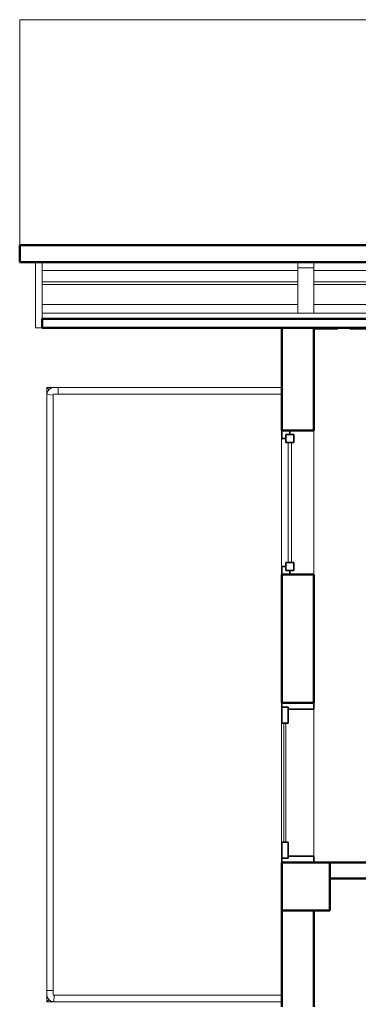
# Model space of a CAD drawing. Header units: millimetres. Extents: x 106 to 21007, y 2709 to 43947.
# Tile 3 of 31: x 8427 to 10546, y 37790 to 43947. Entities that reach past the tile are written whole.
import ezdxf

# ---------------------------------------------------------------- set-up
doc = ezdxf.new("R2010")
doc.units = ezdxf.units.MM
doc.linetypes.add('ADSK_Штриховая_ш3 п1_5', pattern=[225, 150, -75])
for name, color, linetype, lineweight in [('A-AREA-____-OTLN', 32, 'ADSK_Штриховая_ш3 п1_5', 50), ('A-COLS-____-MCUT', 52, 'Continuous', 50), ('A-COLS-____-OTLN', 52, 'Continuous', 20), ('A-DOOR-____-MCUT', 31, 'Continuous', 35), ('A-DOOR-____-OTLN', 31, 'Continuous', 20), ('A-GENM-____-MCUT', 13, 'Continuous', 50), ('A-GENM-____-OTLN', 13, 'Continuous', 20), ('A-GLAZ-____-MCUT', 151, 'Continuous', 35), ('A-GLAZ-____-OTLN', 151, 'Continuous', 20), ('A-PART-____-OTLN', 2, 'Continuous', 20), ('A-ROOF-____-MCUT', 132, 'Continuous', 50), ('A-ROOF-____-OTLN', 132, 'Continuous', 20), ('A-WALL-____-MCUT', 113, 'Continuous', 50), ('A-WALL-____-OTLN', 113, 'Continuous', 20), ('Q-SPCQ-____-MCUT', 91, 'Continuous', 9), ('Q-SPCQ-____-OTLN', 91, 'Continuous', 20), ('Ограждение', 7, 'Continuous', 20)]:
    doc.layers.add(name, color=color, linetype=linetype, lineweight=lineweight)

# ---------------------------------------------------------------- blocks, each defined once
blk = doc.blocks.new('Прямая форма - 83 new-609275-В_Этаж 04_Вентиляция')
at = {"layer": 'Q-SPCQ-____-MCUT', "color": 253}
for p, q in [((12300, 1766), (0, 1766)), ((0, 1734.2), (12300, 1734.2)), ((12300, 1734.2), (12300, 1766))]:
    blk.add_line(p, q, dxfattribs=at)
at = {"layer": 'Q-SPCQ-____-OTLN', "color": 9}
for p, q in [((0, 1767.8), (12300, 1767.8)), ((10600, 1679.4), (9600, 1679.4)), ((12300, 1679.4), (10700, 1679.4)), ((9600, 1555.6), (10600, 1555.6)), ((10700, 1555.6), (12300, 1555.6)), ((10600, 1538), (9600, 1538)), ((12300, 1538), (10700, 1538)), ((10600, 1467.2), (9600, 1467.2)), ((12300, 1467.2), (10700, 1467.2))]:
    blk.add_line(p, q, dxfattribs=at)
blk = doc.blocks.new('Прямая форма - FU - 050-609276-В_Этаж 04_Вентиляция')
blk.add_blockref('Прямая форма - 83 new-609275-В_Этаж 04_Вентиляция', (0, 0))
blk = doc.blocks.new('Family - 83 new-609316-В_Этаж 04_Вентиляция')
at = {"layer": 'A-ROOF-____-MCUT', "color": 53}
for p, q in [((10940, -3903.9), (-1640, -3903.9)), ((10940, -4010), (10940, -3903.9)), ((-1640, -4010), (10940, -4010))]:
    blk.add_line(p, q, dxfattribs=at)
at = {"layer": 'A-ROOF-____-OTLN', "color": 9}
for p, q in [((10940, -5420.7), (10940, -4010)), ((-1640, -5420.7), (10940, -5420.7))]:
    blk.add_line(p, q, dxfattribs=at)
blk = doc.blocks.new('Family - RT - 008-609317-В_Этаж 04_Вентиляция')
blk.add_blockref('Family - 83 new-609316-В_Этаж 04_Вентиляция', (0, 0))
blk = doc.blocks.new('Family - 83 new-609336-В_Этаж 04_Вентиляция')
at = {"layer": 'A-ROOF-____-MCUT', "color": 53}
for p, q in [((10800, -3493.8), (-1500, -3493.8)), ((10800, -3550.4), (10800, -3493.8)), ((-1500, -3550.4), (10800, -3550.4))]:
    blk.add_line(p, q, dxfattribs=at)
blk = doc.blocks.new('Family - RT - 008-609337-В_Этаж 04_Вентиляция')
blk.add_blockref('Family - 83 new-609336-В_Этаж 04_Вентиляция', (0, 0))
blk = doc.blocks.new('Прямая форма - 83 new-609360-В_Этаж 04_Вентиляция')
at = {"layer": 'A-GENM-____-MCUT', "lineweight": 9}
for p, q in [((100, 8518.6), (0, 8518.6)), ((0, 8518.6), (0, 8235.7)), ((100, 8235.7), (100, 8518.6)), ((0, 8235.7), (100, 8235.7))]:
    blk.add_line(p, q, dxfattribs=at)
at = {"layer": 'A-GENM-____-OTLN', "lineweight": 9}
for p, q in [((0, 8553.9), (0, 8518.6)), ((100, 8518.6), (100, 8553.9))]:
    blk.add_line(p, q, dxfattribs=at)
blk = doc.blocks.new('Прямая форма - MORPH-007-609361-В_Этаж 04_Вентиляция')
blk.add_blockref('Прямая форма - 83 new-609360-В_Этаж 04_Вентиляция', (0, 0))
blk = doc.blocks.new('Прямая форма - 83 new-610910-В_Этаж 04_Вентиляция')
at = {"layer": 'A-COLS-____-MCUT', "color": 53}
for p, q in [((150, 150), (-150, 150)), ((-150, 150), (-150, -150)), ((150, -150), (150, 150)), ((-150, -150), (150, -150))]:
    blk.add_line(p, q, dxfattribs=at)
blk = doc.blocks.new('Прямая форма - CRE - 002-610911-В_Этаж 04_Вентиляция')
blk.add_blockref('Прямая форма - 83 new-610910-В_Этаж 04_Вентиляция', (0, 0))
blk = doc.blocks.new('Прямая форма - 83 new-610960-В_Этаж 04_Вентиляция')
at = {"layer": 'Ограждение', "color": 9}
for p, q in [((-1426.3, -3870), (-1423.7, -3830)), ((-1426.3, -3870), (0, -3870)), ((-1423.7, -3830), (0, -3830))]:
    blk.add_line(p, q, dxfattribs=at)
blk = doc.blocks.new('Прямая форма - Steel - Structural-610961-В_Этаж 04_Вентиляция')
blk.add_blockref('Прямая форма - 83 new-610960-В_Этаж 04_Вентиляция', (0, 0))
blk = doc.blocks.new('Прямая форма - 83 new-610966-В_Этаж 04_Вентиляция')
at = {"layer": 'Ограждение', "color": 9}
for p, q in [((-1430, -3800), (-1470, -3800)), ((-1470, -3800), (-1470, -3826.3)), ((-1430, -3823.7), (-1430, -3800)), ((-1470, -3826.3), (-1468.6, -3836.7)), ((-1468.6, -3836.7), (-1464.1, -3847.6)), ((-1464.1, -3847.6), (-1456.9, -3856.9)), ((-1456.9, -3856.9), (-1447.6, -3864.1)), ((-1447.6, -3864.1), (-1436.7, -3868.6)), ((-1426.3, -3870), (-1436.7, -3868.6)), ((-1429.7, -3826.2), (-1430, -3823.7)), ((-1429.2, -3827.4), (-1429.7, -3826.2)), ((-1428.4, -3828.4), (-1429.2, -3827.4)), ((-1427.4, -3829.2), (-1428.4, -3828.4)), ((-1426.2, -3829.7), (-1427.4, -3829.2)), ((-1423.7, -3830), (-1426.3, -3870)), ((-1423.7, -3830), (-1426.2, -3829.7))]:
    blk.add_line(p, q, dxfattribs=at)
blk = doc.blocks.new('Прямая форма - Steel - Structural-610967-В_Этаж 04_Вентиляция')
blk.add_blockref('Прямая форма - 83 new-610966-В_Этаж 04_Вентиляция', (0, 0))
blk = doc.blocks.new('Прямая форма - 83 new-610970-В_Этаж 04_Вентиляция')
at = {"layer": 'Ограждение', "color": 9}
for p, q in [((-1470, -30), (-1426.3, -30)), ((-1460, -40), (-1470, -30))]:
    blk.add_line(p, q, dxfattribs=at)
blk = doc.blocks.new('Прямая форма - Steel - Structural-610971-В_Этаж 04_Вентиляция')
blk.add_blockref('Прямая форма - 83 new-610970-В_Этаж 04_Вентиляция', (0, 0))
blk = doc.blocks.new('Прямая форма - 83 new-610994-В_Этаж 04_Вентиляция')
at = {"layer": 'Ограждение', "color": 9}
for p, q in [((-1470, -73.7), (-1470, -30)), ((-1470, -30), (-1460, -40)), ((-1470, -3870), (-1470, -3826.3)), ((-1460, -3860), (-1470, -3870))]:
    blk.add_line(p, q, dxfattribs=at)
blk = doc.blocks.new('Прямая форма - Steel - Structural-610995-В_Этаж 04_Вентиляция')
blk.add_blockref('Прямая форма - 83 new-610994-В_Этаж 04_Вентиляция', (0, 0))
blk = doc.blocks.new('Прямая форма - 83 new-611002-В_Этаж 04_Вентиляция')
at = {"layer": 'Ограждение', "color": 9}
for p, q in [((-1470, -3870), (-1460, -3860)), ((-1426.3, -3870), (-1470, -3870))]:
    blk.add_line(p, q, dxfattribs=at)
blk = doc.blocks.new('Прямая форма - Steel - Structural-611003-В_Этаж 04_Вентиляция')
blk.add_blockref('Прямая форма - 83 new-611002-В_Этаж 04_Вентиляция', (0, 0))
blk = doc.blocks.new('Прямая форма - 83 new-611016-В_Этаж 04_Вентиляция')
at = {"layer": 'Ограждение', "color": 9}
for p in [(-1460, -47), (-1453, -40)]:
    blk.add_line(p, (-1460, -40), dxfattribs=at)
blk = doc.blocks.new('Прямая форма - Steel - Structural-611017-В_Этаж 04_Вентиляция')
blk.add_blockref('Прямая форма - 83 new-611016-В_Этаж 04_Вентиляция', (0, 0))
blk = doc.blocks.new('Прямая форма - 83 new-611024-В_Этаж 04_Вентиляция')
at = {"layer": 'Ограждение', "color": 9}
for p, q in [((-1470, -73.7), (-1430, -76.3)), ((-1470, -73.7), (-1470, -3800)), ((-1430, -76.3), (-1430, -3800)), ((-1470, -3800), (-1430, -3800))]:
    blk.add_line(p, q, dxfattribs=at)
blk = doc.blocks.new('Прямая форма - Steel - Structural-611025-В_Этаж 04_Вентиляция')
blk.add_blockref('Прямая форма - 83 new-611024-В_Этаж 04_Вентиляция', (0, 0))
blk = doc.blocks.new('Прямая форма - 83 new-611032-В_Этаж 04_Вентиляция')
at = {"layer": 'Ограждение', "color": 9}
for p, q in [((-1464.1, -52.4), (-1468.6, -63.3)), ((-1456.9, -43.1), (-1464.1, -52.4)), ((-1447.6, -35.9), (-1456.9, -43.1)), ((-1436.7, -31.4), (-1447.6, -35.9)), ((-1426.3, -30), (-1436.7, -31.4)), ((-1400, -30), (-1426.3, -30)), ((-1400, -70), (-1400, -30)), ((-1470, -73.7), (-1468.6, -63.3)), ((-1430, -76.3), (-1470, -73.7)), ((-1430, -76.3), (-1429.7, -73.8)), ((-1429.7, -73.8), (-1429.2, -72.6)), ((-1429.2, -72.6), (-1428.4, -71.6)), ((-1428.4, -71.6), (-1427.4, -70.8)), ((-1427.4, -70.8), (-1426.2, -70.3)), ((-1426.2, -70.3), (-1423.7, -70)), ((-1423.7, -70), (-1400, -70))]:
    blk.add_line(p, q, dxfattribs=at)
blk = doc.blocks.new('Прямая форма - Steel - Structural-611033-В_Этаж 04_Вентиляция')
blk.add_blockref('Прямая форма - 83 new-611032-В_Этаж 04_Вентиляция', (0, 0))
blk = doc.blocks.new('Прямая форма - 83 new-611042-В_Этаж 04_Вентиляция')
at = {"layer": 'Ограждение', "color": 9}
for p in [(-1460, -3853), (-1453, -3860)]:
    blk.add_line(p, (-1460, -3860), dxfattribs=at)
blk = doc.blocks.new('Прямая форма - Steel - Structural-611043-В_Этаж 04_Вентиляция')
blk.add_blockref('Прямая форма - 83 new-611042-В_Этаж 04_Вентиляция', (0, 0))
blk = doc.blocks.new('Прямая форма - 83 new-611080-В_Этаж 04_Вентиляция')
at = {"layer": 'Ограждение', "color": 9}
for p, q in [((-1400, -30), (0, -30)), ((-1400, -70), (-1400, -30)), ((-1400, -70), (0, -70))]:
    blk.add_line(p, q, dxfattribs=at)
blk = doc.blocks.new('Прямая форма - Steel - Structural-611081-В_Этаж 04_Вентиляция')
blk.add_blockref('Прямая форма - 83 new-611080-В_Этаж 04_Вентиляция', (0, 0))
blk = doc.blocks.new('Прямая форма - RAILING - 007-611110-В_Этаж 04_Вентиляция')
for name in ['Прямая форма - Steel - Structural-610971-В_Этаж 04_Вентиляция', 'Прямая форма - Steel - Structural-610995-В_Этаж 04_Вентиляция', 'Прямая форма - Steel - Structural-611033-В_Этаж 04_Вентиляция', 'Прямая форма - Steel - Structural-611017-В_Этаж 04_Вентиляция', 'Прямая форма - Steel - Structural-611081-В_Этаж 04_Вентиляция', 'Прямая форма - Steel - Structural-611025-В_Этаж 04_Вентиляция', 'Прямая форма - Steel - Structural-610967-В_Этаж 04_Вентиляция', 'Прямая форма - Steel - Structural-611003-В_Этаж 04_Вентиляция', 'Прямая форма - Steel - Structural-611043-В_Этаж 04_Вентиляция', 'Прямая форма - Steel - Structural-610961-В_Этаж 04_Вентиляция']:
    blk.add_blockref(name, (0, 0))
blk = doc.blocks.new('Family - 83 new-611118-В_Этаж 04_Вентиляция')
at = {"layer": 'A-PART-____-OTLN', "color": 9}
for p, q in [((-1426.3, -3870), (-1423.7, -3830)), ((-1426.3, -3870), (0, -3870)), ((-1423.7, -3830), (0, -3830))]:
    blk.add_line(p, q, dxfattribs=at)
blk = doc.blocks.new('Family - Steel - Structural-611119-В_Этаж 04_Вентиляция')
blk.add_blockref('Family - 83 new-611118-В_Этаж 04_Вентиляция', (0, 0))
blk = doc.blocks.new('Family - 83 new-611127-В_Этаж 04_Вентиляция')
at = {"layer": 'A-PART-____-OTLN', "color": 9}
for p, q in [((-1430, -3800), (-1470, -3800)), ((-1470, -3800), (-1470, -3826.3)), ((-1430, -3823.7), (-1430, -3800)), ((-1470, -3826.3), (-1468.6, -3836.7)), ((-1468.6, -3836.7), (-1464.1, -3847.6)), ((-1464.1, -3847.6), (-1456.9, -3856.9)), ((-1456.9, -3856.9), (-1447.6, -3864.1)), ((-1447.6, -3864.1), (-1436.7, -3868.6)), ((-1426.3, -3870), (-1436.7, -3868.6)), ((-1429.7, -3826.2), (-1430, -3823.7)), ((-1429.2, -3827.4), (-1429.7, -3826.2)), ((-1428.4, -3828.4), (-1429.2, -3827.4)), ((-1427.4, -3829.2), (-1428.4, -3828.4)), ((-1426.2, -3829.7), (-1427.4, -3829.2)), ((-1423.7, -3830), (-1426.3, -3870)), ((-1423.7, -3830), (-1426.2, -3829.7))]:
    blk.add_line(p, q, dxfattribs=at)
blk = doc.blocks.new('Family - Steel - Structural-611128-В_Этаж 04_Вентиляция')
blk.add_blockref('Family - 83 new-611127-В_Этаж 04_Вентиляция', (0, 0))
blk = doc.blocks.new('Family - 83 new-611133-В_Этаж 04_Вентиляция')
at = {"layer": 'A-PART-____-OTLN', "color": 9}
for p, q in [((-1470, -30), (-1426.3, -30)), ((-1460, -40), (-1470, -30))]:
    blk.add_line(p, q, dxfattribs=at)
blk = doc.blocks.new('Family - Steel - Structural-611134-В_Этаж 04_Вентиляция')
blk.add_blockref('Family - 83 new-611133-В_Этаж 04_Вентиляция', (0, 0))
blk = doc.blocks.new('Family - 83 new-611169-В_Этаж 04_Вентиляция')
at = {"layer": 'A-PART-____-OTLN', "color": 9}
for p, q in [((-1470, -73.7), (-1470, -30)), ((-1470, -30), (-1460, -40)), ((-1470, -3870), (-1470, -3826.3)), ((-1460, -3860), (-1470, -3870))]:
    blk.add_line(p, q, dxfattribs=at)
blk = doc.blocks.new('Family - Steel - Structural-611170-В_Этаж 04_Вентиляция')
blk.add_blockref('Family - 83 new-611169-В_Этаж 04_Вентиляция', (0, 0))
blk = doc.blocks.new('Family - 83 new-611181-В_Этаж 04_Вентиляция')
at = {"layer": 'A-PART-____-OTLN', "color": 9}
for p, q in [((-1470, -3870), (-1460, -3860)), ((-1426.3, -3870), (-1470, -3870))]:
    blk.add_line(p, q, dxfattribs=at)
blk = doc.blocks.new('Family - Steel - Structural-611182-В_Этаж 04_Вентиляция')
blk.add_blockref('Family - 83 new-611181-В_Этаж 04_Вентиляция', (0, 0))
blk = doc.blocks.new('Family - 83 new-611202-В_Этаж 04_Вентиляция')
at = {"layer": 'A-PART-____-OTLN', "color": 9}
for p in [(-1460, -47), (-1453, -40)]:
    blk.add_line(p, (-1460, -40), dxfattribs=at)
blk = doc.blocks.new('Family - Steel - Structural-611203-В_Этаж 04_Вентиляция')
blk.add_blockref('Family - 83 new-611202-В_Этаж 04_Вентиляция', (0, 0))
blk = doc.blocks.new('Family - 83 new-611214-В_Этаж 04_Вентиляция')
at = {"layer": 'A-PART-____-OTLN', "color": 9}
for p, q in [((-1470, -73.7), (-1430, -76.3)), ((-1470, -73.7), (-1470, -3800)), ((-1430, -76.3), (-1430, -3800)), ((-1470, -3800), (-1430, -3800))]:
    blk.add_line(p, q, dxfattribs=at)
blk = doc.blocks.new('Family - Steel - Structural-611215-В_Этаж 04_Вентиляция')
blk.add_blockref('Family - 83 new-611214-В_Этаж 04_Вентиляция', (0, 0))
blk = doc.blocks.new('Family - 83 new-611226-В_Этаж 04_Вентиляция')
at = {"layer": 'A-PART-____-OTLN', "color": 9}
for p, q in [((-1464.1, -52.4), (-1468.6, -63.3)), ((-1456.9, -43.1), (-1464.1, -52.4)), ((-1447.6, -35.9), (-1456.9, -43.1)), ((-1436.7, -31.4), (-1447.6, -35.9)), ((-1426.3, -30), (-1436.7, -31.4)), ((-1400, -30), (-1426.3, -30)), ((-1400, -70), (-1400, -30)), ((-1470, -73.7), (-1468.6, -63.3)), ((-1430, -76.3), (-1470, -73.7)), ((-1430, -76.3), (-1429.7, -73.8)), ((-1429.7, -73.8), (-1429.2, -72.6)), ((-1429.2, -72.6), (-1428.4, -71.6)), ((-1428.4, -71.6), (-1427.4, -70.8)), ((-1427.4, -70.8), (-1426.2, -70.3)), ((-1426.2, -70.3), (-1423.7, -70)), ((-1423.7, -70), (-1400, -70))]:
    blk.add_line(p, q, dxfattribs=at)
blk = doc.blocks.new('Family - Steel - Structural-611227-В_Этаж 04_Вентиляция')
blk.add_blockref('Family - 83 new-611226-В_Этаж 04_Вентиляция', (0, 0))
blk = doc.blocks.new('Family - 83 new-611241-В_Этаж 04_Вентиляция')
at = {"layer": 'A-PART-____-OTLN', "color": 9}
for p in [(-1460, -3853), (-1453, -3860)]:
    blk.add_line(p, (-1460, -3860), dxfattribs=at)
blk = doc.blocks.new('Family - Steel - Structural-611242-В_Этаж 04_Вентиляция')
blk.add_blockref('Family - 83 new-611241-В_Этаж 04_Вентиляция', (0, 0))
blk = doc.blocks.new('Family - 83 new-611298-В_Этаж 04_Вентиляция')
at = {"layer": 'A-PART-____-OTLN', "color": 9}
for p, q in [((-1400, -30), (0, -30)), ((-1400, -70), (-1400, -30)), ((-1400, -70), (0, -70))]:
    blk.add_line(p, q, dxfattribs=at)
blk = doc.blocks.new('Family - Steel - Structural-611299-В_Этаж 04_Вентиляция')
blk.add_blockref('Family - 83 new-611298-В_Этаж 04_Вентиляция', (0, 0))
blk = doc.blocks.new('Прямая форма - 83 new-611359-В_Этаж 04_Вентиляция')
at = {"layer": 'A-WALL-____-MCUT', "color": 53}
for p, q in [((3300, 100), (1200, 100)), ((1200, 100), (1200, 0)), ((3300, 0), (3300, 100)), ((1200, 0), (3300, 0))]:
    blk.add_line(p, q, dxfattribs=at)
blk = doc.blocks.new('Прямая форма - SW - 011-611360-В_Этаж 04_Вентиляция')
blk.add_blockref('Прямая форма - 83 new-611359-В_Этаж 04_Вентиляция', (0, 0))
blk = doc.blocks.new('Прямая форма - 83 new-611384-В_Этаж 04_Вентиляция')
at = {"layer": 'A-DOOR-____-MCUT', "color": 133}
for p, q in [((28, 0), (0, 0)), ((0, 0), (0, -200)), ((128, 0), (28, 0)), ((28, 0), (28, -40)), ((28, -40), (28, 0)), ((128, -40), (128, 0)), ((972, 0), (872, 0)), ((872, 0), (872, -40)), ((972, -40), (972, 0)), ((1000, 0), (972, 0)), ((972, 0), (972, -40)), ((1000, -200), (1000, 0)), ((28, -40), (128, -40)), ((40, -40), (28, -40)), ((40, -200), (40, -40)), ((872, -40), (972, -40)), ((960, -40), (960, -200)), ((972, -40), (960, -40)), ((0, -200), (40, -200)), ((960, -200), (1000, -200))]:
    blk.add_line(p, q, dxfattribs=at)
at = {"layer": 'A-DOOR-____-OTLN', "color": 9}
for p, q in [((872, -14), (128, -14)), ((128, -26), (872, -26))]:
    blk.add_line(p, q, dxfattribs=at)
blk = doc.blocks.new('Прямая форма - DOO - 012-611385-В_Этаж 04_Вентиляция')
blk.add_blockref('Прямая форма - 83 new-611384-В_Этаж 04_Вентиляция', (0, 0))
blk = doc.blocks.new('Прямая форма - 83 new-611774-В_Этаж 04_Вентиляция')
at = {"layer": 'A-WALL-____-MCUT', "color": 53}
for p, q in [((2900, 0), (2297.6, 0)), ((2900, -200), (2900, 0)), ((5002.4, 0), (4200, 0)), ((4200, 0), (4200, -200)), ((5002.4, -200), (5002.4, 0)), ((6543.8, 0), (5902.4, 0)), ((5902.4, 0), (5902.4, -200)), ((6543.8, -200), (6543.8, 0)), ((2297.6, -200), (2900, -200)), ((4200, -200), (5002.4, -200)), ((5902.4, -200), (6543.8, -200))]:
    blk.add_line(p, q, dxfattribs=at)
blk = doc.blocks.new('Прямая форма - SW - 008-611775-В_Этаж 04_Вентиляция')
blk.add_blockref('Прямая форма - 83 new-611774-В_Этаж 04_Вентиляция', (0, 0))
blk = doc.blocks.new('Family - DOO - 012-611777-В_Этаж 04_Вентиляция')
at = {"layer": 'A-GENM-____-MCUT', "lineweight": 9}
for p, q in [((500, 1), (-500, 1)), ((-500, 1), (-500, -201)), ((500, -201), (500, 1)), ((-500, -201), (500, -201))]:
    blk.add_line(p, q, dxfattribs=at)
blk = doc.blocks.new('Family - WD - 003-611779-В_Этаж 04_Вентиляция')
at = {"layer": 'A-GENM-____-MCUT', "lineweight": 9}
for p, q in [((450, 1), (-450, 1)), ((-450, 1), (-450, -201)), ((450, -201), (450, 1)), ((-450, -201), (450, -201))]:
    blk.add_line(p, q, dxfattribs=at)
blk = doc.blocks.new('Прямая форма - 83 new-610948-В_Этаж 04_Вентиляция')
at = {"layer": 'A-GLAZ-____-MCUT', "color": 133}
for p, q in [((-425, 0), (-450, 0)), ((-450, 0), (-450, -50)), ((-375, 25), (-425, 25)), ((-425, 25), (-425, -25)), ((-425, -25), (-425, 0)), ((-375, -25), (-375, 25)), ((425, 25), (375, 25)), ((375, 25), (375, -25)), ((425, -25), (425, 25)), ((450, 0), (425, 0)), ((425, 0), (425, -25)), ((450, -50), (450, 0)), ((-450, -50), (-400, -50)), ((-425, -25), (-375, -25)), ((-400, -25), (-425, -25)), ((-400, -50), (-400, -25)), ((375, -25), (425, -25)), ((425, -25), (400, -25)), ((400, -25), (400, -50)), ((400, -50), (450, -50))]:
    blk.add_line(p, q, dxfattribs=at)
at = {"layer": 'A-GLAZ-____-OTLN', "color": 9}
for p, q in [((375, 10), (-375, 10)), ((-375, -10), (375, -10))]:
    blk.add_line(p, q, dxfattribs=at)
blk = doc.blocks.new('Прямая форма - WD - 003-611886-В_Этаж 04_Вентиляция')
blk.add_blockref('Прямая форма - 83 new-610948-В_Этаж 04_Вентиляция', (450, 50))
blk = doc.blocks.new('Прямая форма - 83 new-612768-В_Этаж 04_Вентиляция')
at = {"layer": 'A-GENM-____-MCUT', "lineweight": 9}
for p, q in [((-40, -1446.1), (-40, -1856.2)), ((0, -1446.1), (-40, -1446.1)), ((0, -1856.2), (0, -1446.1)), ((-40, -1856.2), (0, -1856.2))]:
    blk.add_line(p, q, dxfattribs=at)
blk = doc.blocks.new('Прямая форма - MORPH-022-612769-В_Этаж 04_Вентиляция')
blk.add_blockref('Прямая форма - 83 new-612768-В_Этаж 04_Вентиляция', (0, 0))
blk = doc.blocks.new('83 new_ifc_RVT-1-В_Этаж 04_Вентиляция')
at = {"layer": 'A-COLS-____-OTLN', "color": 253, "lineweight": 9}
blk.add_blockref('Прямая форма - CRE - 002-610911-В_Этаж 04_Вентиляция', (21060.3, 38525.8), dxfattribs=at)
at = {"layer": 'A-DOOR-____-OTLN', "color": 253, "lineweight": 9, "rotation": 90}
blk.add_blockref('Прямая форма - DOO - 012-611385-В_Этаж 04_Вентиляция', (20910.3, 38675.8), dxfattribs=at)
at = {"layer": 'A-GENM-____-OTLN', "color": 253, "lineweight": 9}
for name, p in [('Прямая форма - MORPH-022-612769-В_Этаж 04_Вентиляция', (19410.3, 43875.8)), ('Прямая форма - MORPH-007-609361-В_Этаж 04_Вентиляция', (21010.3, 33875.8))]:
    blk.add_blockref(name, p, dxfattribs=at)
at = {"layer": 'A-GENM-____-OTLN', "color": 253, "lineweight": 9, "rotation": 90}
for name, p in [('Family - WD - 003-611779-В_Этаж 04_Вентиляция', (20910.3, 40928.2)), ('Family - DOO - 012-611777-В_Этаж 04_Вентиляция', (20910.3, 39175.8))]:
    blk.add_blockref(name, p, dxfattribs=at)
at = {"layer": 'A-GLAZ-____-OTLN', "color": 253, "lineweight": 9, "rotation": 270}
blk.add_blockref('Прямая форма - WD - 003-611886-В_Этаж 04_Вентиляция', (20910.3, 41378.2), dxfattribs=at)
at = {"layer": 'A-PART-____-OTLN', "color": 253, "lineweight": 9}
for name in ['Family - Steel - Structural-611134-В_Этаж 04_Вентиляция', 'Family - Steel - Structural-611170-В_Этаж 04_Вентиляция', 'Family - Steel - Structural-611227-В_Этаж 04_Вентиляция', 'Family - Steel - Structural-611203-В_Этаж 04_Вентиляция', 'Family - Steel - Structural-611299-В_Этаж 04_Вентиляция', 'Family - Steel - Structural-611215-В_Этаж 04_Вентиляция', 'Family - Steel - Structural-611128-В_Этаж 04_Вентиляция', 'Family - Steel - Structural-611182-В_Этаж 04_Вентиляция', 'Family - Steel - Structural-611242-В_Этаж 04_Вентиляция', 'Family - Steel - Structural-611119-В_Этаж 04_Вентиляция']:
    blk.add_blockref(name, (20910.3, 41675.8), dxfattribs=at)
at = {"layer": 'A-ROOF-____-OTLN', "color": 253, "lineweight": 9, "rotation": 180}
for name in ['Family - RT - 008-609317-В_Этаж 04_Вентиляция', 'Family - RT - 008-609337-В_Этаж 04_Вентиляция']:
    blk.add_blockref(name, (30210.3, 38525.8), dxfattribs=at)
at = {"layer": 'A-WALL-____-OTLN', "color": 253, "lineweight": 9}
for name, p, rotation in [('Прямая форма - SW - 008-611775-В_Этаж 04_Вентиляция', (20910.3, 35475.8), 90), ('Прямая форма - SW - 011-611360-В_Этаж 04_Вентиляция', (24510.3, 38675.8), 180)]:
    blk.add_blockref(name, p, dxfattribs=dict(at, rotation=rotation))
at = {"layer": 'Q-SPCQ-____-OTLN', "color": 253, "lineweight": 9, "rotation": 180}
blk.add_blockref('Прямая форма - FU - 050-609276-В_Этаж 04_Вентиляция', (31710.3, 43845.8), dxfattribs=at)
at = {"layer": 'Ограждение', "color": 253, "lineweight": 9}
blk.add_blockref('Прямая форма - RAILING - 007-611110-В_Этаж 04_Вентиляция', (20910.3, 41675.8), dxfattribs=at)

msp = doc.modelspace()

# ---------------------------------------------------------------- linework, layer by layer
at = {"layer": 'A-AREA-____-OTLN'}
for p, q in [((10268, 41378.2), (10268, 42015.8)), ((10268, 42015.8), (13167, 42015.8)), ((10268, 39675.8), (10268, 40478.2))]:
    msp.add_line(p, q, dxfattribs=at)

# ---------------------------------------------------------------- block references
at = {"lineweight": 9}
msp.add_blockref('83 new_ifc_RVT-1-В_Этаж 04_Вентиляция', (-10843.3, 0), dxfattribs=at)

doc.saveas('drawing.dxf')
